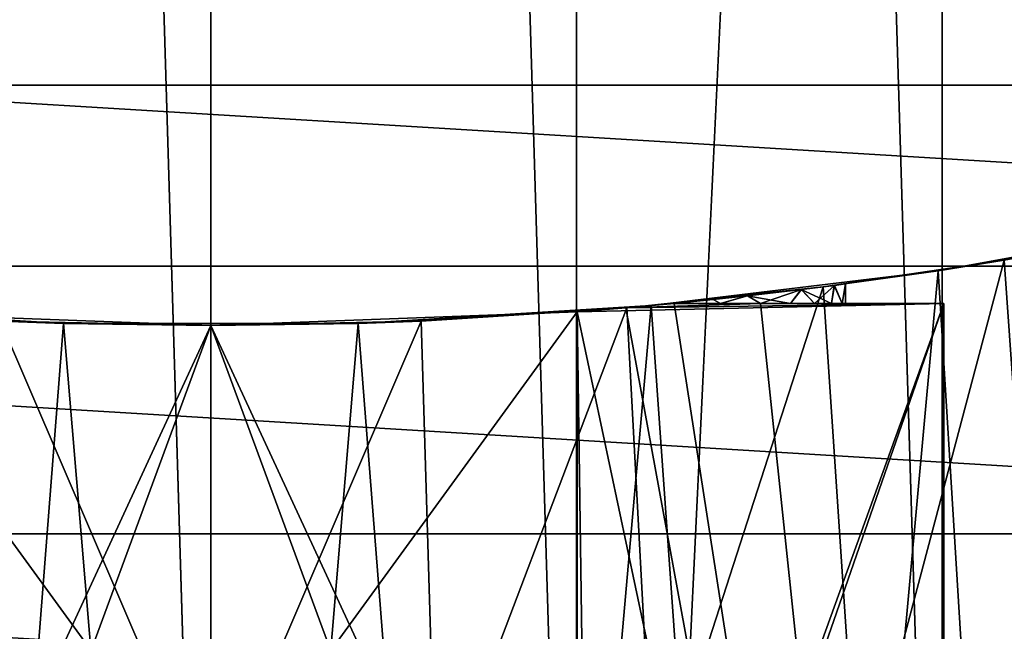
# Model space of a CAD drawing. Header units: millimetres. Extents: x -128 to 173, y -40 to 30.
# Tile 38 of 256: x -76.88 to -74.94, y -10.15 to -8.94. Entities that reach past the tile are written whole.
import ezdxf

# ---------------------------------------------------------------- set-up
doc = ezdxf.new("R2010")
doc.units = ezdxf.units.MM
doc.header["$LTSCALE"] = 56.728605
for name, color, linetype in [('157', 7, 'CONTINUOUS'), ('160', 7, 'CONTINUOUS'), ('161', 7, 'CONTINUOUS'), ('166', 7, 'CONTINUOUS'), ('168', 7, 'CONTINUOUS'), ('169', 7, 'CONTINUOUS'), ('173', 7, 'CONTINUOUS'), ('174', 7, 'CONTINUOUS'), ('175', 7, 'CONTINUOUS'), ('176', 7, 'CONTINUOUS'), ('188', 7, 'CONTINUOUS'), ('197', 7, 'CONTINUOUS'), ('198', 7, 'CONTINUOUS'), ('199', 7, 'CONTINUOUS'), ('203', 7, 'CONTINUOUS'), ('204', 7, 'CONTINUOUS'), ('4', 7, 'CONTINUOUS'), ('55', 7, 'CONTINUOUS')]:
    doc.layers.add(name, color=color, linetype=linetype)

msp = doc.modelspace()

# ---------------------------------------------------------------- linework, layer by layer
at = {"layer": '157', "color": 7, "linetype": 'CONTINUOUS'}
for points in [[(-76.5, -12, -47.6), (-76.5, 12, -47.6), (-77.2203, 11.9784, -47.6), (-76.5, -12, -47.6)], [(-75.7797, 11.9784, -47.6), (-76.5, 12, -47.6), (-75.7797, -11.9784, -47.6), (-75.7797, 11.9784, -47.6)], [(-75.7797, -11.9784, -47.6), (-76.5, 12, -47.6), (-76.5, -12, -47.6), (-75.7797, -11.9784, -47.6)], [(-77.2203, -11.9784, -47.6), (-76.5, -12, -47.6), (-77.2203, 11.9784, -47.6), (-77.2203, -11.9784, -47.6)], [(-75.0595, 11.9132, -47.6), (-75.7797, 11.9784, -47.6), (-75.0596, -11.9132, -47.6), (-75.0595, 11.9132, -47.6)], [(-75.0596, -11.9132, -47.6), (-75.7797, 11.9784, -47.6), (-75.7797, -11.9784, -47.6), (-75.0596, -11.9132, -47.6)], [(-74.343, -11.8045, -47.6), (-75.0595, 11.9132, -47.6), (-75.0596, -11.9132, -47.6), (-74.343, -11.8045, -47.6)], [(-74.343, 11.8045, -47.6), (-75.0595, 11.9132, -47.6), (-74.343, -11.8045, -47.6), (-74.343, 11.8045, -47.6)]]:
    msp.add_3dface(points, dxfattribs=at)
at = {"layer": '160', "color": 7, "linetype": 'CONTINUOUS'}
for points in [[(-74.5232, -9.3368, -59.6226), (-74.8546, -12.8954, -59.4541), (-75.0673, -9.4356, -59.3654), (-74.5232, -9.3368, -59.6226)], [(-75.0673, -9.4356, -59.3654), (-75.3886, -12.9524, -59.2575), (-75.6328, -9.5043, -59.1951), (-75.0673, -9.4356, -59.3654)], [(-74.8546, -12.8954, -59.4541), (-75.3886, -12.9524, -59.2575), (-75.0673, -9.4356, -59.3654), (-74.8546, -12.8954, -59.4541)], [(-76.7903, -9.5393, -59.1105), (-77.0598, -12.9879, -59.1394), (-77.3672, -9.5043, -59.1951), (-76.7903, -9.5393, -59.1105)], [(-75.6328, -9.5043, -59.1951), (-75.9402, -12.9879, -59.1394), (-76.2097, -9.5393, -59.1105), (-75.6328, -9.5043, -59.1951)], [(-75.3886, -12.9524, -59.2575), (-75.9402, -12.9879, -59.1394), (-75.6328, -9.5043, -59.1951), (-75.3886, -12.9524, -59.2575)], [(-76.5, -13, -59.1), (-77.0598, -12.9879, -59.1394), (-76.7903, -9.5393, -59.1105), (-76.5, -13, -59.1)], [(-76.2097, -9.5393, -59.1105), (-76.5, -13, -59.1), (-76.7903, -9.5393, -59.1105), (-76.2097, -9.5393, -59.1105)], [(-75.9402, -12.9879, -59.1394), (-76.5, -13, -59.1), (-76.2097, -9.5393, -59.1105), (-75.9402, -12.9879, -59.1394)]]:
    msp.add_3dface(points, dxfattribs=at)
at = {"layer": '161', "color": 7, "linetype": 'CONTINUOUS'}
for points in [[(-75.0673, -9.4356, -66.8346), (-74.8548, -12.8955, -66.746), (-74.5232, -9.3368, -66.5774), (-75.0673, -9.4356, -66.8346)], [(-75.6328, -9.5043, -67.0049), (-75.3887, -12.9524, -66.9425), (-75.0673, -9.4356, -66.8346), (-75.6328, -9.5043, -67.0049)], [(-75.3887, -12.9524, -66.9425), (-74.8548, -12.8955, -66.746), (-75.0673, -9.4356, -66.8346), (-75.3887, -12.9524, -66.9425)], [(-77.3672, -9.5043, -67.0049), (-77.0598, -12.9879, -67.0606), (-76.7903, -9.5393, -67.0895), (-77.3672, -9.5043, -67.0049)], [(-76.2097, -9.5393, -67.0895), (-75.9403, -12.9879, -67.0606), (-75.6328, -9.5043, -67.0049), (-76.2097, -9.5393, -67.0895)], [(-75.9403, -12.9879, -67.0606), (-75.3887, -12.9524, -66.9425), (-75.6328, -9.5043, -67.0049), (-75.9403, -12.9879, -67.0606)], [(-77.0598, -12.9879, -67.0606), (-76.5, -13, -67.1), (-76.7903, -9.5393, -67.0895), (-77.0598, -12.9879, -67.0606)], [(-76.7903, -9.5393, -67.0895), (-76.5, -13, -67.1), (-76.2097, -9.5393, -67.0895), (-76.7903, -9.5393, -67.0895)], [(-76.5, -13, -67.1), (-75.9403, -12.9879, -67.0606), (-76.2097, -9.5393, -67.0895), (-76.5, -13, -67.1)]]:
    msp.add_3dface(points, dxfattribs=at)
at = {"layer": '166', "color": 7, "linetype": 'CONTINUOUS'}
for points in [[(-76.9428, -10.5, -60.5887), (-76.5, -10.5, -60.55), (-76.9143, -9.5347, -60.5839), (-76.9428, -10.5, -60.5887)], [(-76.5, -9.5437, -65.65), (-76.9428, -10.5, -65.6113), (-76.9142, -9.5347, -65.6161), (-76.5, -9.5437, -65.65)], [(-76.5, -10.5, -60.55), (-76.5, -9.5437, -60.55), (-76.9143, -9.5347, -60.5839), (-76.5, -10.5, -60.55)], [(-76.5, -10.5, -65.65), (-76.9428, -10.5, -65.6113), (-76.5, -9.5437, -65.65), (-76.5, -10.5, -65.65)]]:
    msp.add_3dface(points, dxfattribs=at)
at = {"layer": '168', "color": 7, "linetype": 'CONTINUOUS'}
for points in [[(-74.9372, -9.4149, -61.0851), (-74.8609, -10.5, -61.1466), (-74.6226, -9.3573, -61.3744), (-74.9372, -9.4149, -61.0851)], [(-74.9371, -9.4149, -65.1149), (-75.225, -10.5, -65.3084), (-75.2937, -9.4672, -65.3466), (-74.9371, -9.4149, -65.1149)], [(-75.2937, -9.4672, -60.8534), (-75.225, -10.5, -60.8916), (-74.9372, -9.4149, -61.0851), (-75.2937, -9.4672, -60.8534)], [(-74.8609, -10.5, -65.0534), (-75.225, -10.5, -65.3084), (-74.9371, -9.4149, -65.1149), (-74.8609, -10.5, -65.0534)], [(-75.225, -10.5, -60.8916), (-74.8609, -10.5, -61.1466), (-74.9372, -9.4149, -61.0851), (-75.225, -10.5, -60.8916)], [(-75.2937, -9.4672, -65.3466), (-75.6278, -10.5, -65.4962), (-75.6804, -9.5085, -65.5147), (-75.2937, -9.4672, -65.3466)], [(-75.6804, -9.5085, -60.6853), (-75.6278, -10.5, -60.7038), (-75.2937, -9.4672, -60.8534), (-75.6804, -9.5085, -60.6853)], [(-75.225, -10.5, -65.3084), (-75.6278, -10.5, -65.4962), (-75.2937, -9.4672, -65.3466), (-75.225, -10.5, -65.3084)], [(-75.6278, -10.5, -60.7038), (-75.225, -10.5, -60.8916), (-75.2937, -9.4672, -60.8534), (-75.6278, -10.5, -60.7038)], [(-76.0858, -9.5347, -60.5839), (-76.0572, -10.5, -60.5887), (-75.6804, -9.5085, -60.6853), (-76.0858, -9.5347, -60.5839)], [(-75.6804, -9.5085, -65.5147), (-76.0572, -10.5, -65.6113), (-76.0857, -9.5347, -65.6161), (-75.6804, -9.5085, -65.5147)], [(-75.6278, -10.5, -65.4962), (-76.0572, -10.5, -65.6113), (-75.6804, -9.5085, -65.5147), (-75.6278, -10.5, -65.4962)], [(-76.0572, -10.5, -60.5887), (-75.6278, -10.5, -60.7038), (-75.6804, -9.5085, -60.6853), (-76.0572, -10.5, -60.5887)], [(-76.5, -9.5437, -60.55), (-76.0572, -10.5, -60.5887), (-76.0858, -9.5347, -60.5839), (-76.5, -9.5437, -60.55)], [(-76.5, -10.5, -65.65), (-76.5, -9.5437, -65.65), (-76.0857, -9.5347, -65.6161), (-76.5, -10.5, -65.65)], [(-76.0572, -10.5, -65.6113), (-76.5, -10.5, -65.65), (-76.0857, -9.5347, -65.6161), (-76.0572, -10.5, -65.6113)], [(-76.5, -9.5437, -60.55), (-76.5, -10.5, -60.55), (-76.0572, -10.5, -60.5887), (-76.5, -9.5437, -60.55)]]:
    msp.add_3dface(points, dxfattribs=at)
at = {"layer": '169', "color": 7, "linetype": 'CONTINUOUS'}
for points in [[(-75.3371, -9.4726, -63.5585), (-75.2773, -9.5, -63.3599), (-75.272, -9.4644, -63.3333), (-75.3371, -9.4726, -63.5585)], [(-75.2718, -9.4644, -62.8674), (-75.3112, -9.5, -62.7137), (-75.3368, -9.4726, -62.6422), (-75.2718, -9.4644, -62.8674)], [(-75.2773, -9.5, -62.8401), (-75.3112, -9.5, -62.7137), (-75.2718, -9.4644, -62.8674), (-75.2773, -9.5, -62.8401)], [(-75.2568, -9.5, -62.9693), (-75.2773, -9.5, -62.8401), (-75.2718, -9.4644, -62.8674), (-75.2568, -9.5, -62.9693)], [(-75.2773, -9.5, -63.3599), (-75.2568, -9.5, -63.2307), (-75.272, -9.4644, -63.3333), (-75.2773, -9.5, -63.3599)], [(-75.272, -9.4644, -63.3333), (-75.2568, -9.5, -63.2307), (-75.25, -9.4615, -63.1004), (-75.272, -9.4644, -63.3333)], [(-75.25, -9.4615, -63.1004), (-75.2568, -9.5, -62.9693), (-75.2718, -9.4644, -62.8674), (-75.25, -9.4615, -63.1004)], [(-75.25, -9.5, -63.1), (-75.2568, -9.5, -62.9693), (-75.25, -9.4615, -63.1004), (-75.25, -9.5, -63.1)], [(-75.2568, -9.5, -63.2307), (-75.25, -9.5, -63.1), (-75.25, -9.4615, -63.1004), (-75.2568, -9.5, -63.2307)], [(-75.4435, -9.4851, -63.768), (-75.3581, -9.5, -63.6084), (-75.3371, -9.4726, -63.5585), (-75.4435, -9.4851, -63.768)], [(-75.3368, -9.4726, -62.6422), (-75.4175, -9.5, -62.475), (-75.4431, -9.485, -62.4326), (-75.3368, -9.4726, -62.6422)], [(-75.3581, -9.5, -62.5916), (-75.4175, -9.5, -62.475), (-75.3368, -9.4726, -62.6422), (-75.3581, -9.5, -62.5916)], [(-75.3112, -9.5, -62.7137), (-75.3581, -9.5, -62.5916), (-75.3368, -9.4726, -62.6422), (-75.3112, -9.5, -62.7137)], [(-75.3581, -9.5, -63.6084), (-75.3112, -9.5, -63.4863), (-75.3371, -9.4726, -63.5585), (-75.3581, -9.5, -63.6084)], [(-75.3112, -9.5, -63.4863), (-75.2773, -9.5, -63.3599), (-75.3371, -9.4726, -63.5585), (-75.3112, -9.5, -63.4863)], [(-75.5874, -9.5, -63.9542), (-75.4959, -9.5, -63.8445), (-75.4435, -9.4851, -63.768), (-75.5874, -9.5, -63.9542)], [(-75.4959, -9.5, -62.3555), (-75.5874, -9.5, -62.2458), (-75.5107, -9.4923, -62.3359), (-75.4959, -9.5, -62.3555)], [(-75.4431, -9.485, -62.4326), (-75.4959, -9.5, -62.3555), (-75.5107, -9.4923, -62.3359), (-75.4431, -9.485, -62.4326)], [(-75.4175, -9.5, -62.475), (-75.4959, -9.5, -62.3555), (-75.4431, -9.485, -62.4326), (-75.4175, -9.5, -62.475)], [(-75.4959, -9.5, -63.8445), (-75.4175, -9.5, -63.725), (-75.4435, -9.4851, -63.768), (-75.4959, -9.5, -63.8445)], [(-75.4175, -9.5, -63.725), (-75.3581, -9.5, -63.6084), (-75.4435, -9.4851, -63.768), (-75.4175, -9.5, -63.725)]]:
    msp.add_3dface(points, dxfattribs=at)
at = {"layer": '173', "color": 7, "linetype": 'CONTINUOUS'}
for points in [[(-77.2217, -9.5164, -64.35), (-77.2217, -11.5, -64.35), (-76.5, -9.5437, -64.35), (-77.2217, -9.5164, -64.35)], [(-75.7783, -9.5164, -64.35), (-77.2217, -11.5, -64.35), (-75.7783, -11.5, -64.35), (-75.7783, -9.5164, -64.35)], [(-77.2217, -11.5, -64.35), (-75.7783, -9.5164, -64.35), (-76.5, -9.5437, -64.35), (-77.2217, -11.5, -64.35)]]:
    msp.add_3dface(points, dxfattribs=at)
at = {"layer": '174', "color": 7, "linetype": 'CONTINUOUS'}
for points in [[(-75.7783, -9.5164, -64.35), (-75.7783, -11.5, -64.35), (-75.0566, -9.5, -63.1), (-75.7783, -9.5164, -64.35)], [(-75.7783, -9.5164, -64.35), (-75.0566, -9.5, -63.1), (-75.6828, -9.5087, -64.1845), (-75.7783, -9.5164, -64.35)], [(-75.0566, -9.5, -63.1), (-75.7783, -11.5, -64.35), (-75.75, -11.5, -64.301), (-75.0566, -9.5, -63.1)], [(-75.0566, -12.9254, -63.1), (-75.0566, -9.5, -63.1), (-75.75, -11.5, -64.301), (-75.0566, -12.9254, -63.1)], [(-75.4175, -9.5, -63.725), (-75.5874, -9.5, -64.0194), (-75.6828, -9.5087, -64.1845), (-75.4175, -9.5, -63.725)], [(-75.0566, -9.5, -63.1), (-75.4175, -9.5, -63.725), (-75.6828, -9.5087, -64.1845), (-75.0566, -9.5, -63.1)]]:
    msp.add_3dface(points, dxfattribs=at)
at = {"layer": '175', "color": 7, "linetype": 'CONTINUOUS'}
for points in [[(-75.5874, -9.5, -62.1806), (-75.0566, -12.9254, -63.1), (-75.6828, -9.5087, -62.0155), (-75.5874, -9.5, -62.1806)], [(-75.4175, -9.5, -62.475), (-75.0566, -12.9254, -63.1), (-75.5874, -9.5, -62.1806), (-75.4175, -9.5, -62.475)], [(-75.0566, -12.9254, -63.1), (-75.4175, -9.5, -62.475), (-75.0566, -9.5, -63.1), (-75.0566, -12.9254, -63.1)], [(-75.6828, -9.5087, -62.0155), (-75.0566, -12.9254, -63.1), (-75.7783, -9.5164, -61.85), (-75.6828, -9.5087, -62.0155)], [(-75.7783, -9.5164, -61.85), (-75.0566, -12.9254, -63.1), (-75.75, -11.5, -61.899), (-75.7783, -9.5164, -61.85)], [(-75.7783, -11.5, -61.85), (-75.7783, -9.5164, -61.85), (-75.75, -11.5, -61.899), (-75.7783, -11.5, -61.85)]]:
    msp.add_3dface(points, dxfattribs=at)
at = {"layer": '176', "color": 7, "linetype": 'CONTINUOUS'}
for points in [[(-76.5, -9.5437, -61.85), (-75.7783, -11.5, -61.85), (-77.2217, -9.5164, -61.85), (-76.5, -9.5437, -61.85)], [(-77.2217, -9.5164, -61.85), (-75.7783, -11.5, -61.85), (-77.2217, -11.5, -61.85), (-77.2217, -9.5164, -61.85)], [(-75.7783, -9.5164, -61.85), (-75.7783, -11.5, -61.85), (-76.5, -9.5437, -61.85), (-75.7783, -9.5164, -61.85)]]:
    msp.add_3dface(points, dxfattribs=at)
at = {"layer": '188', "color": 7, "linetype": 'CONTINUOUS'}
for points in [[(-79.3517, 29.8642, -78.8), (-76.5, 30, -78.8), (-79.3517, -29.8642, -78.8), (-79.3517, 29.8642, -78.8)], [(-79.3517, -29.8642, -78.8), (-76.5, 30, -78.8), (-76.5, -30, -78.8), (-79.3517, -29.8642, -78.8)], [(-76.5, -30, -78.8), (-76.5, 30, -78.8), (-73.6483, 29.8642, -78.8), (-76.5, -30, -78.8)], [(-73.6483, -29.8642, -78.8), (-76.5, -30, -78.8), (-73.6483, 29.8642, -78.8), (-73.6483, -29.8642, -78.8)]]:
    msp.add_3dface(points, dxfattribs=at)
at = {"layer": '197', "color": 7, "linetype": 'CONTINUOUS'}
for points in [[(-75.4175, -9.5, -63.725), (-75.4959, -9.5, -63.8445), (-75.5874, -9.5, -64.0194), (-75.4175, -9.5, -63.725)], [(-75.4959, -9.5, -63.8445), (-75.5874, -9.5, -63.9542), (-75.5874, -9.5, -64.0194), (-75.4959, -9.5, -63.8445)]]:
    msp.add_3dface(points, dxfattribs=at)
at = {"layer": '198', "color": 7, "linetype": 'CONTINUOUS'}
for points in [[(-75.5874, -9.5, -62.2458), (-75.4959, -9.5, -62.3555), (-75.5874, -9.5, -62.1806), (-75.5874, -9.5, -62.2458)], [(-75.4959, -9.5, -62.3555), (-75.4175, -9.5, -62.475), (-75.5874, -9.5, -62.1806), (-75.4959, -9.5, -62.3555)]]:
    msp.add_3dface(points, dxfattribs=at)
at = {"layer": '199', "color": 7, "linetype": 'CONTINUOUS'}
for points in [[(-75.4175, -9.5, -62.475), (-75.3581, -9.5, -62.5916), (-75.0566, -9.5, -63.1), (-75.4175, -9.5, -62.475)], [(-75.3581, -9.5, -63.6084), (-75.4175, -9.5, -63.725), (-75.0566, -9.5, -63.1), (-75.3581, -9.5, -63.6084)], [(-75.3581, -9.5, -62.5916), (-75.3112, -9.5, -62.7137), (-75.0566, -9.5, -63.1), (-75.3581, -9.5, -62.5916)], [(-75.3112, -9.5, -63.4863), (-75.3581, -9.5, -63.6084), (-75.0566, -9.5, -63.1), (-75.3112, -9.5, -63.4863)], [(-75.3112, -9.5, -62.7137), (-75.2773, -9.5, -62.8401), (-75.0566, -9.5, -63.1), (-75.3112, -9.5, -62.7137)], [(-75.2773, -9.5, -63.3599), (-75.3112, -9.5, -63.4863), (-75.0566, -9.5, -63.1), (-75.2773, -9.5, -63.3599)], [(-75.2773, -9.5, -62.8401), (-75.2568, -9.5, -62.9693), (-75.0566, -9.5, -63.1), (-75.2773, -9.5, -62.8401)], [(-75.2568, -9.5, -63.2307), (-75.2773, -9.5, -63.3599), (-75.0566, -9.5, -63.1), (-75.2568, -9.5, -63.2307)], [(-75.2568, -9.5, -62.9693), (-75.25, -9.5, -63.1), (-75.0566, -9.5, -63.1), (-75.2568, -9.5, -62.9693)], [(-75.25, -9.5, -63.1), (-75.2568, -9.5, -63.2307), (-75.0566, -9.5, -63.1), (-75.25, -9.5, -63.1)]]:
    msp.add_3dface(points, dxfattribs=at)
at = {"layer": '203', "color": 7, "linetype": 'CONTINUOUS'}
for points in [[(-74.5232, -9.3368, -59.6226), (-75.0673, -9.4356, -59.3654), (-74.6226, -9.3573, -61.3744), (-74.5232, -9.3368, -59.6226)], [(-75.0673, -9.4356, -66.8346), (-74.5232, -9.3368, -66.5774), (-74.9371, -9.4149, -65.1149), (-75.0673, -9.4356, -66.8346)], [(-75.0673, -9.4356, -59.3654), (-74.9372, -9.4149, -61.0851), (-74.6226, -9.3573, -61.3744), (-75.0673, -9.4356, -59.3654)], [(-75.0673, -9.4356, -59.3654), (-75.2937, -9.4672, -60.8534), (-74.9372, -9.4149, -61.0851), (-75.0673, -9.4356, -59.3654)], [(-75.0673, -9.4356, -66.8346), (-74.9371, -9.4149, -65.1149), (-75.2937, -9.4672, -65.3466), (-75.0673, -9.4356, -66.8346)], [(-75.0673, -9.4356, -59.3654), (-75.6328, -9.5043, -59.1951), (-75.2937, -9.4672, -60.8534), (-75.0673, -9.4356, -59.3654)], [(-75.6328, -9.5043, -67.0049), (-75.0673, -9.4356, -66.8346), (-75.2937, -9.4672, -65.3466), (-75.6328, -9.5043, -67.0049)], [(-75.6328, -9.5043, -59.1951), (-75.6804, -9.5085, -60.6853), (-75.2937, -9.4672, -60.8534), (-75.6328, -9.5043, -59.1951)], [(-75.6328, -9.5043, -67.0049), (-75.2937, -9.4672, -65.3466), (-75.6804, -9.5085, -65.5147), (-75.6328, -9.5043, -67.0049)], [(-76.7903, -9.5393, -59.1105), (-77.3672, -9.5043, -59.1951), (-76.9143, -9.5347, -60.5839), (-76.7903, -9.5393, -59.1105)], [(-77.3672, -9.5043, -67.0049), (-76.7903, -9.5393, -67.0895), (-77.3196, -9.5085, -65.5147), (-77.3672, -9.5043, -67.0049)], [(-76.7903, -9.5393, -67.0895), (-76.9142, -9.5347, -65.6161), (-77.3196, -9.5085, -65.5147), (-76.7903, -9.5393, -67.0895)], [(-75.6328, -9.5043, -59.1951), (-76.2097, -9.5393, -59.1105), (-75.6804, -9.5085, -60.6853), (-75.6328, -9.5043, -59.1951)], [(-76.2097, -9.5393, -67.0895), (-75.6328, -9.5043, -67.0049), (-76.0857, -9.5347, -65.6161), (-76.2097, -9.5393, -67.0895)], [(-76.2097, -9.5393, -59.1105), (-76.0858, -9.5347, -60.5839), (-75.6804, -9.5085, -60.6853), (-76.2097, -9.5393, -59.1105)], [(-75.6328, -9.5043, -67.0049), (-75.6804, -9.5085, -65.5147), (-76.0857, -9.5347, -65.6161), (-75.6328, -9.5043, -67.0049)], [(-76.5, -9.5437, -60.55), (-76.7903, -9.5393, -59.1105), (-76.9143, -9.5347, -60.5839), (-76.5, -9.5437, -60.55)], [(-76.7903, -9.5393, -67.0895), (-76.5, -9.5437, -65.65), (-76.9142, -9.5347, -65.6161), (-76.7903, -9.5393, -67.0895)], [(-76.2097, -9.5393, -59.1105), (-76.7903, -9.5393, -59.1105), (-76.5, -9.5437, -60.55), (-76.2097, -9.5393, -59.1105)], [(-76.7903, -9.5393, -67.0895), (-76.2097, -9.5393, -67.0895), (-76.5, -9.5437, -65.65), (-76.7903, -9.5393, -67.0895)], [(-76.2097, -9.5393, -59.1105), (-76.5, -9.5437, -60.55), (-76.0858, -9.5347, -60.5839), (-76.2097, -9.5393, -59.1105)], [(-76.5, -9.5437, -65.65), (-76.2097, -9.5393, -67.0895), (-76.0857, -9.5347, -65.6161), (-76.5, -9.5437, -65.65)]]:
    msp.add_3dface(points, dxfattribs=at)
at = {"layer": '204', "color": 7, "linetype": 'CONTINUOUS'}
for points in [[(-75.3371, -9.4726, -63.5585), (-75.272, -9.4644, -63.3333), (-75.3368, -9.4726, -62.6422), (-75.3371, -9.4726, -63.5585)], [(-75.272, -9.4644, -63.3333), (-75.2718, -9.4644, -62.8674), (-75.3368, -9.4726, -62.6422), (-75.272, -9.4644, -63.3333)], [(-75.272, -9.4644, -63.3333), (-75.25, -9.4615, -63.1004), (-75.2718, -9.4644, -62.8674), (-75.272, -9.4644, -63.3333)], [(-75.4435, -9.4851, -63.768), (-75.3371, -9.4726, -63.5585), (-75.4431, -9.485, -62.4326), (-75.4435, -9.4851, -63.768)], [(-75.3371, -9.4726, -63.5585), (-75.3368, -9.4726, -62.6422), (-75.4431, -9.485, -62.4326), (-75.3371, -9.4726, -63.5585)], [(-75.5874, -9.5, -63.9542), (-75.5874, -9.5, -62.2458), (-75.6828, -9.5087, -62.0155), (-75.5874, -9.5, -63.9542)], [(-75.5874, -9.5, -62.2458), (-75.5874, -9.5, -62.1806), (-75.6828, -9.5087, -62.0155), (-75.5874, -9.5, -62.2458)], [(-75.5874, -9.5, -64.0194), (-75.5874, -9.5, -63.9542), (-75.6828, -9.5087, -62.0155), (-75.5874, -9.5, -64.0194)], [(-75.6828, -9.5087, -64.1845), (-75.5874, -9.5, -64.0194), (-75.6828, -9.5087, -62.0155), (-75.6828, -9.5087, -64.1845)], [(-75.5874, -9.5, -62.2458), (-75.5874, -9.5, -63.9542), (-75.4435, -9.4851, -63.768), (-75.5874, -9.5, -62.2458)], [(-75.5874, -9.5, -62.2458), (-75.4435, -9.4851, -63.768), (-75.5107, -9.4923, -62.3359), (-75.5874, -9.5, -62.2458)], [(-75.4435, -9.4851, -63.768), (-75.4431, -9.485, -62.4326), (-75.5107, -9.4923, -62.3359), (-75.4435, -9.4851, -63.768)], [(-77.2217, -9.5164, -64.35), (-76.5, -9.5437, -64.35), (-77.2217, -9.5164, -61.85), (-77.2217, -9.5164, -64.35)], [(-76.5, -9.5437, -64.35), (-76.5, -9.5437, -61.85), (-77.2217, -9.5164, -61.85), (-76.5, -9.5437, -64.35)], [(-76.5, -9.5437, -64.35), (-75.7783, -9.5164, -64.35), (-76.5, -9.5437, -61.85), (-76.5, -9.5437, -64.35)], [(-75.7783, -9.5164, -64.35), (-75.7783, -9.5164, -61.85), (-76.5, -9.5437, -61.85), (-75.7783, -9.5164, -64.35)], [(-75.7783, -9.5164, -64.35), (-75.6828, -9.5087, -64.1845), (-75.7783, -9.5164, -61.85), (-75.7783, -9.5164, -64.35)], [(-75.6828, -9.5087, -64.1845), (-75.6828, -9.5087, -62.0155), (-75.7783, -9.5164, -61.85), (-75.6828, -9.5087, -64.1845)]]:
    msp.add_3dface(points, dxfattribs=at)
at = {"layer": '4', "color": 7, "linetype": 'CONTINUOUS'}
for points in [[(127.5, -9.0702, 21.136), (127.5, -6.8854, 21.9452), (-127.5, -9.0702, 21.136), (127.5, -9.0702, 21.136)], [(-127.5, -9.0702, 21.136), (127.5, -6.8854, 21.9452), (-127.5, -6.8854, 21.9452), (-127.5, -9.0702, 21.136)], [(127.5, -11.1619, 20.11), (127.5, -9.0702, 21.136), (-127.5, -11.1619, 20.11), (127.5, -11.1619, 20.11)], [(-127.5, -11.1619, 20.11), (127.5, -9.0702, 21.136), (-127.5, -9.0702, 21.136), (-127.5, -11.1619, 20.11)]]:
    msp.add_3dface(points, dxfattribs=at)
at = {"layer": '55', "color": 7, "linetype": 'CONTINUOUS'}
for points in [[(-81.4469, -9.4266, -47.1), (-82.5469, -8.7617, -47.1), (-71.5531, -9.4266, -47.1), (-81.4469, -9.4266, -47.1)], [(-71.5531, -9.4266, -47.1), (-82.5469, -8.7617, -47.1), (-70.4531, -8.7617, -47.1), (-71.5531, -9.4266, -47.1)], [(-80.2746, -9.9541, -47.1), (-81.4469, -9.4266, -47.1), (-72.7254, -9.9541, -47.1), (-80.2746, -9.9541, -47.1)], [(-72.7254, -9.9541, -47.1), (-81.4469, -9.4266, -47.1), (-71.5531, -9.4266, -47.1), (-72.7254, -9.9541, -47.1)], [(-79.0474, -10.3365, -47.1), (-80.2746, -9.9541, -47.1), (-73.9526, -10.3365, -47.1), (-79.0474, -10.3365, -47.1)], [(-73.9526, -10.3365, -47.1), (-80.2746, -9.9541, -47.1), (-72.7254, -9.9541, -47.1), (-73.9526, -10.3365, -47.1)]]:
    msp.add_3dface(points, dxfattribs=at)

doc.saveas('drawing.dxf')
